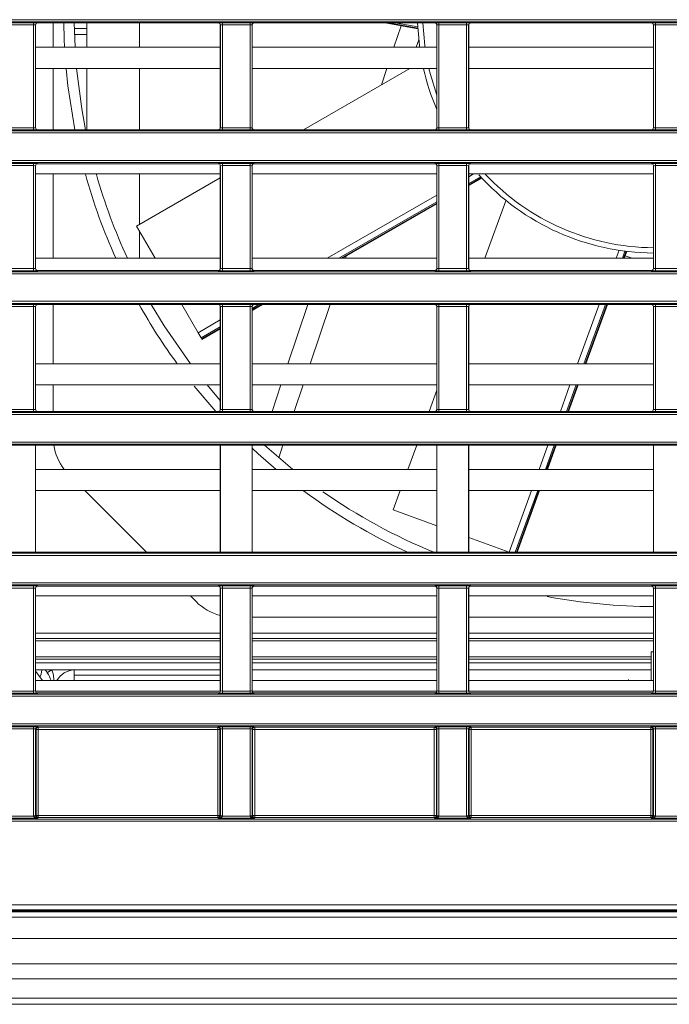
# Model space of a CAD drawing. Header units: millimetres. Extents: x 0 to 1118, y 0 to 864.
# Tile 94 of 256: x 146 to 161, y 383 to 407. Entities that reach past the tile are written whole.
import ezdxf

# ---------------------------------------------------------------- set-up
doc = ezdxf.new("R2010")
doc.units = ezdxf.units.MM

msp = doc.modelspace()

# ---------------------------------------------------------------- linework, layer by layer
at = {"color": 9, "linetype": 'Continuous', "lineweight": 0}
for p, q in [((99.8275, 406.6683), (227.4944, 406.6683)), ((227.4944, 406.6183), (99.8275, 406.6183)), ((145.2605, 406.596), (145.9123, 406.596)), ((145.9123, 406.546), (145.2605, 406.546)), ((145.9123, 406.546), (145.9123, 406.596)), ((145.9123, 404.1062), (145.9123, 406.546)), ((145.9623, 406.5443), (145.9623, 404.1079)), ((145.964, 406.5426), (145.9623, 406.5443)), ((146.0123, 406.5943), (146.014, 406.5926)), ((146.88, 406.4597), (147.1733, 406.4597)), ((148.4233, 406.0139), (148.4233, 406.5926)), ((150.2838, 406.5926), (150.2856, 406.5943)), ((150.3355, 406.5443), (150.3338, 406.5426)), ((150.3355, 404.1079), (150.3355, 406.5443)), ((150.3855, 406.596), (151.0373, 406.596)), ((150.3855, 406.546), (150.3855, 406.596)), ((151.0373, 406.546), (150.3855, 406.546)), ((150.3855, 406.546), (150.3855, 404.1062)), ((151.0373, 406.546), (151.0373, 406.596)), ((151.0373, 404.1062), (151.0373, 406.546)), ((151.0873, 406.5443), (151.0873, 404.1079)), ((151.089, 406.5426), (151.0873, 406.5443)), ((151.1373, 406.5943), (151.139, 406.5926)), ((154.3198, 406.5926), (155.0093, 406.471)), ((155.0079, 406.4981), (154.472, 406.5926)), ((155.4088, 406.5926), (155.4106, 406.5943)), ((155.4605, 406.5443), (155.4588, 406.5426)), ((155.4605, 404.1079), (155.4605, 406.5443)), ((155.5105, 406.596), (156.1623, 406.596)), ((155.5105, 406.546), (155.5105, 406.596)), ((156.1623, 406.546), (155.5105, 406.546)), ((155.5105, 406.546), (155.5105, 404.1062)), ((156.1623, 406.546), (156.1623, 406.596)), ((156.1623, 404.1062), (156.1623, 406.546)), ((156.2123, 406.5443), (156.2123, 404.1079)), ((156.214, 406.5426), (156.2123, 406.5443)), ((156.2623, 406.5943), (156.264, 406.5926)), ((160.5338, 406.5926), (160.5356, 406.5943)), ((160.5855, 406.5443), (160.5838, 406.5426)), ((160.5855, 404.1079), (160.5855, 406.5443)), ((160.6355, 406.596), (161.2873, 406.596)), ((160.6355, 406.546), (160.6355, 406.596)), ((161.2873, 406.546), (160.6355, 406.546)), ((160.6355, 406.546), (160.6355, 404.1062)), ((147.1733, 406.3183), (146.8839, 406.3183)), ((148.4233, 404.0597), (148.4233, 405.5139)), ((145.2605, 404.1062), (145.9123, 404.1062)), ((145.9123, 404.0562), (145.9123, 404.1062)), ((145.9623, 404.1079), (145.964, 404.1097)), ((150.3338, 404.1097), (150.3355, 404.1079)), ((150.3855, 404.0562), (150.3855, 404.1062)), ((150.3855, 404.1062), (151.0373, 404.1062)), ((151.0373, 404.0562), (151.0373, 404.1062)), ((151.0873, 404.1079), (151.089, 404.1097)), ((155.4588, 404.1097), (155.4605, 404.1079)), ((155.5105, 404.0562), (155.5105, 404.1062)), ((155.5105, 404.1062), (156.1623, 404.1062)), ((156.1623, 404.0562), (156.1623, 404.1062)), ((156.2123, 404.1079), (156.214, 404.1097)), ((160.5838, 404.1097), (160.5855, 404.1079)), ((160.6355, 404.0562), (160.6355, 404.1062)), ((160.6355, 404.1062), (161.2873, 404.1062)), ((99.8275, 404.0339), (230.6879, 404.0339)), ((230.6879, 403.9839), (99.8275, 403.9839)), ((145.9123, 404.0562), (145.2605, 404.0562)), ((146.014, 404.0597), (146.0123, 404.0579)), ((150.2856, 404.0579), (150.2838, 404.0597)), ((151.0373, 404.0562), (150.3855, 404.0562)), ((151.139, 404.0597), (151.1373, 404.0579)), ((155.4106, 404.0579), (155.4088, 404.0597)), ((156.1623, 404.0562), (155.5105, 404.0562)), ((156.264, 404.0597), (156.2623, 404.0579)), ((160.5356, 404.0579), (160.5338, 404.0597)), ((161.2873, 404.0562), (160.6355, 404.0562)), ((99.8275, 403.3322), (230.6879, 403.3322)), ((230.6879, 403.2822), (99.8275, 403.2822)), ((145.2605, 403.2599), (145.9123, 403.2599)), ((145.9123, 403.2099), (145.2605, 403.2099)), ((145.9123, 403.2099), (145.9123, 403.2599)), ((145.9123, 400.7701), (145.9123, 403.2099)), ((145.9623, 403.2082), (145.9623, 400.7718)), ((145.964, 403.2065), (145.9623, 403.2082)), ((146.0123, 403.2582), (146.014, 403.2564)), ((150.2838, 403.2564), (150.2856, 403.2582)), ((150.3355, 403.2082), (150.3338, 403.2065)), ((150.3355, 400.7718), (150.3355, 403.2082)), ((150.3855, 403.2599), (151.0373, 403.2599)), ((150.3855, 403.2099), (150.3855, 403.2599)), ((151.0373, 403.2099), (150.3855, 403.2099)), ((150.3855, 403.2099), (150.3855, 400.7701)), ((151.0373, 403.2099), (151.0373, 403.2599)), ((151.0373, 400.7701), (151.0373, 403.2099)), ((151.0873, 403.2082), (151.0873, 400.7718)), ((151.089, 403.2065), (151.0873, 403.2082)), ((151.1373, 403.2582), (151.139, 403.2564)), ((155.4088, 403.2564), (155.4106, 403.2582)), ((155.4605, 403.2082), (155.4588, 403.2065)), ((155.4605, 400.7718), (155.4605, 403.2082)), ((155.5105, 403.2599), (156.1623, 403.2599)), ((155.5105, 403.2099), (155.5105, 403.2599)), ((156.1623, 403.2099), (155.5105, 403.2099)), ((155.5105, 403.2099), (155.5105, 400.7701)), ((156.1623, 403.2099), (156.1623, 403.2599)), ((156.1623, 400.7701), (156.1623, 403.2099)), ((156.2123, 403.2082), (156.2123, 400.7718)), ((156.214, 403.2065), (156.2123, 403.2082)), ((156.2623, 403.2582), (156.264, 403.2564)), ((160.5338, 403.2564), (160.5356, 403.2582)), ((160.5855, 403.2082), (160.5838, 403.2065)), ((160.5855, 400.7718), (160.5855, 403.2082)), ((160.6355, 403.2599), (161.2873, 403.2599)), ((160.6355, 403.2099), (160.6355, 403.2599)), ((161.2873, 403.2099), (160.6355, 403.2099)), ((160.6355, 403.2099), (160.6355, 400.7701)), ((148.4233, 401.8211), (148.4233, 403.0139)), ((156.214, 402.948), (156.3282, 403.0139)), ((156.4932, 402.9485), (156.214, 402.7874)), ((156.214, 402.7569), (156.5116, 402.9287)), ((152.8641, 401.0139), (155.4588, 402.512)), ((155.4588, 402.3513), (153.1423, 401.0139)), ((153.1952, 401.0139), (155.4588, 402.3208)), ((148.4233, 401.0139), (148.4233, 401.6504)), ((159.7025, 401.0139), (159.7717, 401.204)), ((159.9125, 401.1841), (159.8505, 401.0139)), ((159.8787, 401.0139), (159.9394, 401.1808)), ((99.8275, 400.6978), (309.2203, 400.6978)), ((309.2203, 400.6478), (99.8275, 400.6478)), ((145.2605, 400.7701), (145.9123, 400.7701)), ((145.9123, 400.7201), (145.2605, 400.7201)), ((145.9123, 400.7201), (145.9123, 400.7701)), ((145.9623, 400.7718), (145.964, 400.7736)), ((146.014, 400.7236), (146.0123, 400.7218)), ((150.2856, 400.7218), (150.2838, 400.7236)), ((150.3338, 400.7736), (150.3355, 400.7718)), ((150.3855, 400.7201), (150.3855, 400.7701)), ((150.3855, 400.7701), (151.0373, 400.7701)), ((151.0373, 400.7201), (150.3855, 400.7201)), ((151.0373, 400.7201), (151.0373, 400.7701)), ((151.0873, 400.7718), (151.089, 400.7736)), ((151.139, 400.7236), (151.1373, 400.7218)), ((155.4106, 400.7218), (155.4088, 400.7236)), ((155.4588, 400.7736), (155.4605, 400.7718)), ((155.5105, 400.7201), (155.5105, 400.7701)), ((155.5105, 400.7701), (156.1623, 400.7701)), ((156.1623, 400.7201), (155.5105, 400.7201)), ((156.1623, 400.7201), (156.1623, 400.7701)), ((156.2123, 400.7718), (156.214, 400.7736)), ((156.264, 400.7236), (156.2623, 400.7218)), ((160.5356, 400.7218), (160.5338, 400.7236)), ((160.5838, 400.7736), (160.5855, 400.7718)), ((160.6355, 400.7201), (160.6355, 400.7701)), ((160.6355, 400.7701), (161.2873, 400.7701)), ((161.2873, 400.7201), (160.6355, 400.7201)), ((99.8275, 399.9961), (309.2203, 399.9961)), ((309.2203, 399.9461), (99.8275, 399.9461)), ((145.2605, 399.9238), (145.9123, 399.9238)), ((145.9123, 399.8738), (145.2605, 399.8738)), ((145.9123, 399.8738), (145.9123, 399.9238)), ((145.9123, 397.434), (145.9123, 399.8738)), ((145.9623, 399.8721), (145.9623, 397.4357)), ((145.964, 399.8703), (145.9623, 399.8721)), ((146.0123, 399.9221), (146.014, 399.9203)), ((150.2838, 399.9203), (150.2856, 399.9221)), ((150.3355, 399.8721), (150.3338, 399.8703)), ((150.3355, 397.4357), (150.3355, 399.8721)), ((150.3855, 399.9238), (151.0373, 399.9238)), ((150.3855, 399.8738), (150.3855, 399.9238)), ((151.0373, 399.8738), (150.3855, 399.8738)), ((150.3855, 399.8738), (150.3855, 397.434)), ((151.0373, 399.8738), (151.0373, 399.9238)), ((151.0373, 397.434), (151.0373, 399.8738)), ((151.0873, 399.8721), (151.0873, 397.4357)), ((151.089, 399.8703), (151.0873, 399.8721)), ((151.2481, 399.9203), (151.089, 399.8285)), ((151.089, 399.7979), (151.301, 399.9203)), ((151.1373, 399.9221), (151.139, 399.9203)), ((155.4088, 399.9203), (155.4106, 399.9221)), ((155.4605, 399.8721), (155.4588, 399.8703)), ((155.4605, 397.4357), (155.4605, 399.8721)), ((155.5105, 399.9238), (156.1623, 399.9238)), ((155.5105, 399.8738), (155.5105, 399.9238)), ((156.1623, 399.8738), (155.5105, 399.8738)), ((155.5105, 399.8738), (155.5105, 397.434)), ((156.1623, 399.8738), (156.1623, 399.9238)), ((156.1623, 397.434), (156.1623, 399.8738)), ((156.2123, 399.8721), (156.2123, 397.4357)), ((156.214, 399.8703), (156.2123, 399.8721)), ((156.2623, 399.9221), (156.264, 399.9203)), ((158.7926, 398.5139), (159.3045, 399.9203)), ((159.4525, 399.9203), (158.9406, 398.5139)), ((158.9687, 398.5139), (159.4806, 399.9203)), ((160.5338, 399.9203), (160.5356, 399.9221)), ((160.5855, 399.8721), (160.5838, 399.8703)), ((160.5855, 397.4357), (160.5855, 399.8721)), ((160.6355, 399.9238), (161.2873, 399.9238)), ((160.6355, 399.8738), (160.6355, 399.9238)), ((161.2873, 399.8738), (160.6355, 399.8738)), ((160.6355, 399.8738), (160.6355, 397.434)), ((149.8091, 399.2501), (150.3338, 399.553)), ((150.3338, 399.3924), (149.8787, 399.1297)), ((149.8919, 399.1068), (150.3338, 399.3619)), ((158.3826, 397.3875), (158.6106, 398.0139)), ((158.7586, 398.0139), (158.5306, 397.3875)), ((158.5587, 397.3875), (158.7868, 398.0139)), ((99.8275, 397.3617), (309.2203, 397.3617)), ((309.2203, 397.3117), (99.8275, 397.3117)), ((145.2605, 397.434), (145.9123, 397.434)), ((145.9123, 397.384), (145.2605, 397.384)), ((145.9123, 397.384), (145.9123, 397.434)), ((145.9623, 397.4357), (145.964, 397.4375)), ((146.014, 397.3875), (146.0123, 397.3857)), ((150.2856, 397.3857), (150.2838, 397.3875)), ((150.3338, 397.4375), (150.3355, 397.4357)), ((150.3855, 397.384), (150.3855, 397.434)), ((150.3855, 397.434), (151.0373, 397.434)), ((151.0373, 397.384), (150.3855, 397.384)), ((151.0373, 397.384), (151.0373, 397.434)), ((151.0873, 397.4357), (151.089, 397.4375)), ((151.139, 397.3875), (151.1373, 397.3857)), ((155.4106, 397.3857), (155.4088, 397.3875)), ((155.4588, 397.4375), (155.4605, 397.4357)), ((155.5105, 397.384), (155.5105, 397.434)), ((155.5105, 397.434), (156.1623, 397.434)), ((156.1623, 397.384), (155.5105, 397.384)), ((156.1623, 397.384), (156.1623, 397.434)), ((156.2123, 397.4357), (156.214, 397.4375)), ((156.264, 397.3875), (156.2623, 397.3857)), ((160.5356, 397.3857), (160.5338, 397.3875)), ((160.5838, 397.4375), (160.5855, 397.4357)), ((160.6355, 397.384), (160.6355, 397.434)), ((160.6355, 397.434), (161.2873, 397.434)), ((161.2873, 397.384), (160.6355, 397.384)), ((99.8275, 396.66), (309.2203, 396.66)), ((309.2203, 396.61), (99.8275, 396.61)), ((157.8827, 396.0139), (158.0902, 396.5842)), ((158.2383, 396.5842), (158.0307, 396.0139)), ((158.0588, 396.0139), (158.2664, 396.5842)), ((157.1695, 394.0546), (157.7007, 395.5139)), ((157.8487, 395.5139), (157.3164, 394.0513)), ((157.3445, 394.0513), (157.8768, 395.5139)), ((217.2645, 393.9756), (107.297, 393.9756)), ((107.297, 393.3239), (216.7517, 393.3239)), ((145.2605, 393.2516), (145.9123, 393.2516)), ((145.9123, 393.2016), (145.2605, 393.2016)), ((145.9123, 393.2016), (145.9123, 393.2516)), ((145.9123, 390.7618), (145.9123, 393.2016)), ((145.9623, 393.1999), (145.9623, 390.7635)), ((145.964, 393.1981), (145.9623, 393.1999)), ((146.0123, 393.2499), (146.014, 393.2481)), ((150.2838, 393.2481), (150.2856, 393.2499)), ((150.3355, 393.1999), (150.3338, 393.1981)), ((150.3355, 390.7635), (150.3355, 393.1999)), ((150.3855, 393.2516), (151.0373, 393.2516)), ((150.3855, 393.2016), (150.3855, 393.2516)), ((151.0373, 393.2016), (150.3855, 393.2016)), ((150.3855, 393.2016), (150.3855, 390.7618)), ((151.0373, 393.2016), (151.0373, 393.2516)), ((151.0373, 390.7618), (151.0373, 393.2016)), ((151.0873, 393.1999), (151.0873, 390.7635)), ((151.089, 393.1981), (151.0873, 393.1999)), ((151.1373, 393.2499), (151.139, 393.2481)), ((155.4088, 393.2481), (155.4106, 393.2499)), ((155.4605, 393.1999), (155.4588, 393.1981)), ((155.4605, 390.7635), (155.4605, 393.1999)), ((155.5105, 393.2516), (156.1623, 393.2516)), ((155.5105, 393.2016), (155.5105, 393.2516)), ((156.1623, 393.2016), (155.5105, 393.2016)), ((155.5105, 393.2016), (155.5105, 390.7618)), ((156.1623, 393.2016), (156.1623, 393.2516)), ((156.1623, 390.7618), (156.1623, 393.2016)), ((156.2123, 393.1999), (156.2123, 390.7635)), ((156.214, 393.1981), (156.2123, 393.1999)), ((156.2623, 393.2499), (156.264, 393.2481)), ((160.5338, 393.2481), (160.5356, 393.2499)), ((160.5855, 393.1999), (160.5838, 393.1981)), ((160.5855, 390.7635), (160.5855, 393.1999)), ((160.6355, 393.2516), (161.2873, 393.2516)), ((160.6355, 393.2016), (160.6355, 393.2516)), ((161.2873, 393.2016), (160.6355, 393.2016)), ((160.6355, 393.2016), (160.6355, 390.7618)), ((145.964, 392.1343), (150.3338, 392.1343)), ((150.3338, 392.0094), (145.964, 392.0094)), ((151.089, 392.1343), (155.4588, 392.1343)), ((155.4588, 392.0094), (151.089, 392.0094)), ((156.214, 392.1343), (160.5838, 392.1343)), ((160.5838, 392.0094), (156.214, 392.0094)), ((145.964, 391.5171), (150.3338, 391.5171)), ((151.089, 391.5171), (155.4588, 391.5171)), ((156.214, 391.5171), (160.5358, 391.5171)), ((150.3338, 391.4327), (145.964, 391.4327)), ((146.3423, 391.2632), (146.2373, 391.1953)), ((146.3426, 391.2636), (146.3423, 391.2632)), ((155.4588, 391.4327), (151.089, 391.4327)), ((160.5358, 391.4327), (156.214, 391.4327)), ((216.7516, 390.6395), (107.3313, 390.6395)), ((145.2605, 390.7618), (145.9123, 390.7618)), ((145.9123, 390.7118), (145.2605, 390.7118)), ((145.9123, 390.7118), (145.9123, 390.7618)), ((145.9623, 390.7635), (145.964, 390.7652)), ((146.014, 390.7152), (146.0123, 390.7135)), ((150.2856, 390.7135), (150.2838, 390.7152)), ((150.3338, 390.7652), (150.3355, 390.7635)), ((150.3855, 390.7118), (150.3855, 390.7618)), ((150.3855, 390.7618), (151.0373, 390.7618)), ((151.0373, 390.7118), (150.3855, 390.7118)), ((151.0373, 390.7118), (151.0373, 390.7618)), ((151.0873, 390.7635), (151.089, 390.7652)), ((151.139, 390.7152), (151.1373, 390.7135)), ((155.4106, 390.7135), (155.4088, 390.7152)), ((155.4588, 390.7652), (155.4605, 390.7635)), ((155.5105, 390.7118), (155.5105, 390.7618)), ((155.5105, 390.7618), (156.1623, 390.7618)), ((156.1623, 390.7118), (155.5105, 390.7118)), ((156.1623, 390.7118), (156.1623, 390.7618)), ((156.2123, 390.7635), (156.214, 390.7652)), ((156.264, 390.7152), (156.2623, 390.7135)), ((160.5356, 390.7135), (160.5338, 390.7152)), ((160.5838, 390.7652), (160.5855, 390.7635)), ((160.6355, 390.7118), (160.6355, 390.7618)), ((160.6355, 390.7618), (161.2873, 390.7618)), ((161.2873, 390.7118), (160.6355, 390.7118)), ((107.0342, 389.9878), (217.3898, 389.9878)), ((145.2605, 389.9155), (145.9123, 389.9155)), ((145.9123, 389.8655), (145.2605, 389.8655)), ((145.9123, 389.8655), (145.9123, 389.9155)), ((145.9123, 387.801), (145.9123, 389.8655)), ((145.9623, 389.8638), (145.9623, 387.801)), ((145.9736, 389.8524), (145.9623, 389.8638)), ((145.9736, 387.8123), (145.9736, 389.8524)), ((146.0236, 389.8524), (145.9736, 389.8524)), ((146.0123, 389.9138), (146.0236, 389.9024)), ((146.0236, 389.9024), (150.2742, 389.9024)), ((146.0236, 389.9024), (146.0236, 389.8524)), ((146.0236, 389.8524), (146.0236, 387.8123)), ((150.2742, 389.8524), (146.0236, 389.8524)), ((150.2742, 389.9024), (150.2856, 389.9138)), ((150.2742, 389.8524), (150.2742, 389.9024)), ((150.3242, 389.8524), (150.2742, 389.8524)), ((150.2742, 387.8123), (150.2742, 389.8524)), ((150.3355, 389.8638), (150.3242, 389.8524)), ((150.3242, 389.8524), (150.3242, 387.8123)), ((150.3355, 387.801), (150.3355, 389.8638)), ((150.3855, 389.9155), (151.0373, 389.9155)), ((150.3855, 389.8655), (150.3855, 389.9155)), ((151.0373, 389.8655), (150.3855, 389.8655)), ((150.3855, 389.8655), (150.3855, 387.801)), ((151.0373, 389.8655), (151.0373, 389.9155)), ((151.0373, 387.801), (151.0373, 389.8655)), ((151.0873, 389.8638), (151.0873, 387.801)), ((151.0986, 389.8524), (151.0873, 389.8638)), ((151.0986, 387.8123), (151.0986, 389.8524)), ((151.1486, 389.8524), (151.0986, 389.8524)), ((151.1373, 389.9138), (151.1486, 389.9024)), ((151.1486, 389.9024), (155.3992, 389.9024)), ((151.1486, 389.9024), (151.1486, 389.8524)), ((151.1486, 389.8524), (151.1486, 387.8123)), ((155.3992, 389.8524), (151.1486, 389.8524)), ((155.3992, 389.9024), (155.4106, 389.9138)), ((155.3992, 389.8524), (155.3992, 389.9024)), ((155.3992, 387.8123), (155.3992, 389.8524)), ((155.4492, 389.8524), (155.3992, 389.8524)), ((155.4605, 389.8638), (155.4492, 389.8524)), ((155.4492, 389.8524), (155.4492, 387.8123)), ((155.4605, 387.801), (155.4605, 389.8638)), ((155.5105, 389.9155), (156.1623, 389.9155)), ((155.5105, 389.8655), (155.5105, 389.9155)), ((156.1623, 389.8655), (155.5105, 389.8655)), ((155.5105, 389.8655), (155.5105, 387.801)), ((156.1623, 389.8655), (156.1623, 389.9155)), ((156.1623, 387.801), (156.1623, 389.8655)), ((156.2123, 389.8638), (156.2123, 387.801)), ((156.2236, 389.8524), (156.2123, 389.8638)), ((156.2236, 387.8123), (156.2236, 389.8524)), ((156.2736, 389.8524), (156.2236, 389.8524)), ((156.2623, 389.9138), (156.2736, 389.9024)), ((156.2736, 389.9024), (160.5242, 389.9024)), ((156.2736, 389.9024), (156.2736, 389.8524)), ((156.2736, 389.8524), (156.2736, 387.8123)), ((160.5242, 389.8524), (156.2736, 389.8524)), ((160.5242, 389.9024), (160.5356, 389.9138)), ((160.5242, 389.8524), (160.5242, 389.9024)), ((160.5742, 389.8524), (160.5242, 389.8524)), ((160.5242, 387.8123), (160.5242, 389.8524)), ((160.5855, 389.8638), (160.5742, 389.8524)), ((160.5742, 389.8524), (160.5742, 387.8123)), ((160.5855, 387.801), (160.5855, 389.8638)), ((160.6355, 389.9155), (161.2873, 389.9155)), ((160.6355, 389.8655), (160.6355, 389.9155)), ((161.2873, 389.8655), (160.6355, 389.8655)), ((160.6355, 389.8655), (160.6355, 387.801)), ((146.0105, 387.7493), (145.1623, 387.7493)), ((145.2605, 387.7993), (145.9123, 387.7993)), ((145.9123, 387.801), (145.9623, 387.801)), ((145.9123, 387.7993), (145.9623, 387.8001)), ((145.9623, 387.801), (145.9736, 387.8123)), ((145.9736, 387.8123), (146.0236, 387.8123)), ((146.0236, 387.7624), (146.0105, 387.7493)), ((146.0236, 387.8123), (146.0236, 387.7624)), ((146.0236, 387.8123), (150.2742, 387.8123)), ((150.2742, 387.7624), (146.0236, 387.7624)), ((150.2742, 387.7624), (150.2742, 387.8123)), ((150.3242, 387.8123), (150.2742, 387.8123)), ((150.2873, 387.7493), (150.2742, 387.7624)), ((151.1355, 387.7493), (150.2873, 387.7493)), ((150.3242, 387.8123), (150.3355, 387.801)), ((150.3355, 387.801), (150.3855, 387.801)), ((150.3355, 387.8001), (150.3855, 387.7993)), ((150.3855, 387.7993), (151.0373, 387.7993)), ((151.0373, 387.801), (151.0873, 387.801)), ((151.0373, 387.7993), (151.0873, 387.8001)), ((151.0873, 387.801), (151.0986, 387.8123)), ((151.0986, 387.8123), (151.1486, 387.8123)), ((151.1486, 387.7624), (151.1355, 387.7493)), ((151.1486, 387.8123), (151.1486, 387.7624)), ((151.1486, 387.8123), (155.3992, 387.8123)), ((155.3992, 387.7624), (151.1486, 387.7624)), ((155.3992, 387.7624), (155.3992, 387.8123)), ((155.4492, 387.8123), (155.3992, 387.8123)), ((155.4123, 387.7493), (155.3992, 387.7624)), ((156.2605, 387.7493), (155.4123, 387.7493)), ((155.4492, 387.8123), (155.4605, 387.801)), ((155.4605, 387.801), (155.5105, 387.801)), ((155.4605, 387.8001), (155.5105, 387.7993)), ((155.5105, 387.7993), (156.1623, 387.7993)), ((156.1623, 387.801), (156.2123, 387.801)), ((156.1623, 387.7993), (156.2123, 387.8001)), ((156.2123, 387.801), (156.2236, 387.8123)), ((156.2236, 387.8123), (156.2736, 387.8123)), ((156.2736, 387.7624), (156.2605, 387.7493)), ((156.2736, 387.8123), (156.2736, 387.7624)), ((156.2736, 387.8123), (160.5242, 387.8123)), ((160.5242, 387.7624), (156.2736, 387.7624)), ((160.5242, 387.7624), (160.5242, 387.8123)), ((160.5742, 387.8123), (160.5242, 387.8123)), ((160.5373, 387.7493), (160.5242, 387.7624)), ((161.3855, 387.7493), (160.5373, 387.7493)), ((160.5742, 387.8123), (160.5855, 387.801)), ((160.5855, 387.801), (160.6355, 387.801)), ((160.5855, 387.8001), (160.6355, 387.7993)), ((160.6355, 387.7993), (161.2873, 387.7993)), ((105.0123, 387.727), (304.0356, 387.727)), ((304.0356, 387.677), (105.0123, 387.677)), ((101.6611, 385.699), (307.3868, 385.699)), ((307.3868, 385.574), (101.6611, 385.574)), ((102.4364, 385.5261), (306.6114, 385.5261)), ((102.4364, 384.9011), (306.6114, 384.9011)), ((102.4364, 384.2957), (306.6114, 384.2957)), ((102.4364, 383.9422), (306.6114, 383.9422)), ((102.4364, 383.4851), (306.6114, 383.4851))]:
    msp.add_line(p, q, dxfattribs=at)
at = {"color": 7, "linetype": 'Continuous', "lineweight": 15}
for p, q in [((145.964, 406.5426), (145.964, 404.1097)), ((150.2838, 406.5926), (146.014, 406.5926)), ((146.3767, 406.5926), (146.3767, 406.0139)), ((146.8777, 406.5926), (146.8971, 406.0139)), ((147.1733, 406.5926), (147.1733, 406.0139)), ((150.3338, 404.1097), (150.3338, 406.5426)), ((151.089, 406.5426), (151.089, 404.1097)), ((155.4088, 406.5926), (151.139, 406.5926)), ((154.2328, 406.5926), (155.0098, 406.4555)), ((154.4443, 406.0139), (154.6153, 406.5251)), ((155.4588, 404.1097), (155.4588, 406.5426)), ((156.214, 406.5426), (156.214, 404.1097)), ((160.5338, 406.5926), (156.264, 406.5926)), ((160.5838, 404.1097), (160.5838, 406.5426)), ((155.0309, 406.1912), (154.9715, 406.0139)), ((150.3338, 406.0139), (145.964, 406.0139)), ((155.4588, 406.0139), (151.089, 406.0139)), ((160.5838, 406.0139), (156.214, 406.0139)), ((150.3338, 405.5139), (145.964, 405.5139)), ((146.3767, 405.5139), (146.3767, 404.0597)), ((147.1733, 405.5139), (147.1733, 404.0597)), ((155.4588, 405.5139), (151.089, 405.5139)), ((154.8195, 405.5139), (152.3006, 404.0597)), ((154.1471, 405.1258), (154.277, 405.5139)), ((154.8042, 405.5139), (154.8006, 405.5031)), ((160.5838, 405.5139), (156.214, 405.5139)), ((150.2838, 404.0597), (146.014, 404.0597)), ((155.4088, 404.0597), (151.139, 404.0597)), ((160.5338, 404.0597), (156.264, 404.0597)), ((145.964, 403.2065), (145.964, 400.7736)), ((150.2838, 403.2564), (146.014, 403.2564)), ((150.3338, 400.7736), (150.3338, 403.2065)), ((151.089, 403.2065), (151.089, 400.7736)), ((155.4088, 403.2564), (151.139, 403.2564)), ((155.4588, 400.7736), (155.4588, 403.2065)), ((156.214, 403.2065), (156.214, 400.7736)), ((160.5338, 403.2564), (156.264, 403.2564)), ((160.5838, 400.7736), (160.5838, 403.2065)), ((150.3338, 403.0139), (145.964, 403.0139)), ((146.3767, 403.0139), (146.3767, 401.0139)), ((150.3338, 402.9241), (148.3494, 401.7784)), ((155.4588, 403.0139), (151.089, 403.0139)), ((160.5838, 403.0139), (156.214, 403.0139)), ((156.214, 402.7394), (156.5219, 402.9172)), ((153.2254, 401.0139), (155.4588, 402.3034)), ((157.0926, 402.3793), (156.5957, 401.0139)), ((148.7908, 401.0139), (148.3494, 401.7784)), ((153.3161, 401.0663), (153.2986, 401.0139)), ((159.8948, 401.0139), (159.9547, 401.1786)), ((160.0832, 401.0139), (159.9152, 401.0701)), ((150.3338, 401.0139), (145.964, 401.0139)), ((155.4588, 401.0139), (151.089, 401.0139)), ((160.5838, 401.0139), (156.214, 401.0139)), ((150.2838, 400.7236), (146.014, 400.7236)), ((155.4088, 400.7236), (151.139, 400.7236)), ((160.5338, 400.7236), (156.264, 400.7236)), ((150.2838, 399.9203), (146.014, 399.9203)), ((146.3767, 399.9203), (146.3767, 398.5139)), ((149.8091, 399.2501), (149.4222, 399.9203)), ((151.089, 399.7805), (151.3312, 399.9203)), ((155.4088, 399.9203), (151.139, 399.9203)), ((151.9348, 398.5139), (152.4054, 399.9203)), ((152.9326, 399.9203), (152.4621, 398.5139)), ((160.5338, 399.9203), (156.264, 399.9203)), ((158.9848, 398.5139), (159.4967, 399.9203)), ((145.964, 399.8703), (145.964, 397.4375)), ((150.3338, 397.4375), (150.3338, 399.8703)), ((151.089, 399.8703), (151.089, 397.4375)), ((155.4588, 397.4375), (155.4588, 399.8703)), ((156.214, 399.8703), (156.214, 397.4375)), ((160.5838, 397.4375), (160.5838, 399.8703)), ((149.8787, 399.1297), (149.8091, 399.2501)), ((149.8994, 399.0937), (150.3338, 399.3445)), ((149.8787, 399.1297), (149.8919, 399.1068)), ((149.8994, 399.0937), (149.8919, 399.1068)), ((150.3338, 398.5139), (145.964, 398.5139)), ((155.4588, 398.5139), (151.089, 398.5139)), ((160.5838, 398.5139), (156.214, 398.5139)), ((150.3338, 398.0139), (145.964, 398.0139)), ((146.3767, 398.0139), (146.3767, 397.3875)), ((150.0206, 398.013), (150.3338, 397.6466)), ((155.4588, 398.0139), (151.089, 398.0139)), ((151.5579, 397.3875), (151.7675, 398.0139)), ((152.2948, 398.0139), (152.0852, 397.3875)), ((160.5838, 398.0139), (156.214, 398.0139)), ((158.5748, 397.3875), (158.8028, 398.0139)), ((150.2301, 397.3875), (149.7193, 397.9869)), ((155.4588, 397.8903), (155.2758, 397.3875)), ((150.2838, 397.3875), (146.014, 397.3875)), ((155.4088, 397.3875), (151.139, 397.3875)), ((160.5338, 397.3875), (156.264, 397.3875)), ((145.9614, 396.5868), (145.2114, 396.5868)), ((145.964, 396.5842), (145.9614, 396.5868)), ((145.9614, 394.0487), (145.9614, 396.5868)), ((150.3338, 396.5842), (145.964, 396.5842)), ((145.964, 396.5842), (145.964, 394.0513)), ((150.3364, 396.5868), (150.3338, 396.5842)), ((150.3338, 394.0513), (150.3338, 396.5842)), ((151.0864, 396.5868), (150.3364, 396.5868)), ((150.3364, 396.5868), (150.3364, 394.0487)), ((151.089, 396.5842), (151.0864, 396.5868)), ((151.0864, 394.0487), (151.0864, 396.5868)), ((155.4588, 396.5842), (151.089, 396.5842)), ((151.089, 396.5842), (151.089, 394.0513)), ((151.8164, 396.5842), (151.7179, 396.29)), ((154.9834, 396.5842), (154.7759, 396.0139)), ((155.4614, 396.5868), (155.4588, 396.5842)), ((155.4588, 394.0513), (155.4588, 396.5842)), ((156.2114, 396.5868), (155.4614, 396.5868)), ((155.4614, 396.5868), (155.4614, 394.0487)), ((156.214, 396.5842), (156.2114, 396.5868)), ((156.2114, 394.0487), (156.2114, 396.5868)), ((160.5838, 396.5842), (156.214, 396.5842)), ((156.214, 396.5842), (156.214, 394.0513)), ((158.0749, 396.0139), (158.2825, 396.5842)), ((160.5864, 396.5868), (160.5838, 396.5842)), ((160.5838, 394.0513), (160.5838, 396.5842)), ((161.3364, 396.5868), (160.5864, 396.5868)), ((160.5864, 396.5868), (160.5864, 394.0487)), ((150.3338, 396.0139), (145.964, 396.0139)), ((155.4588, 396.0139), (151.089, 396.0139)), ((160.5838, 396.0139), (156.214, 396.0139)), ((150.3338, 395.5139), (145.964, 395.5139)), ((148.5889, 394.0513), (147.1263, 395.5139)), ((155.4588, 395.5139), (151.089, 395.5139)), ((154.5939, 395.5139), (154.4261, 395.0531)), ((160.5838, 395.5139), (156.214, 395.5139)), ((157.3606, 394.0513), (157.8929, 395.5139)), ((155.4588, 394.6772), (154.4261, 395.0531)), ((157.1695, 394.0546), (156.214, 394.4024)), ((145.9614, 394.0487), (145.2114, 394.0487)), ((145.964, 394.0513), (145.9614, 394.0487)), ((150.3338, 394.0513), (145.964, 394.0513)), ((150.3364, 394.0487), (150.3338, 394.0513)), ((151.0864, 394.0487), (150.3364, 394.0487)), ((151.089, 394.0513), (151.0864, 394.0487)), ((155.4588, 394.0513), (151.089, 394.0513)), ((155.4614, 394.0487), (155.4588, 394.0513)), ((156.2114, 394.0487), (155.4614, 394.0487)), ((156.214, 394.0513), (156.2114, 394.0487)), ((160.5838, 394.0513), (156.214, 394.0513)), ((157.1784, 394.0513), (157.1695, 394.0546)), ((160.5864, 394.0487), (160.5838, 394.0513)), ((161.3364, 394.0487), (160.5864, 394.0487)), ((107.297, 394.0256), (217.2478, 394.0256)), ((216.6029, 393.2739), (107.297, 393.2739)), ((145.964, 393.1981), (145.964, 390.7652)), ((150.2838, 393.2481), (146.014, 393.2481)), ((150.3338, 390.7652), (150.3338, 393.1981)), ((151.089, 393.1981), (151.089, 390.7652)), ((155.4088, 393.2481), (151.139, 393.2481)), ((155.4588, 390.7652), (155.4588, 393.1981)), ((156.214, 393.1981), (156.214, 390.7652)), ((160.5338, 393.2481), (156.264, 393.2481)), ((160.5838, 390.7652), (160.5838, 393.1981)), ((150.3338, 393.0139), (145.964, 393.0139)), ((149.7605, 392.8797), (149.6263, 393.0139)), ((155.4588, 393.0139), (151.089, 393.0139)), ((160.5838, 393.0139), (156.214, 393.0139)), ((151.089, 392.5136), (155.4588, 392.5136)), ((156.214, 392.5136), (160.5838, 392.5136)), ((145.964, 391.9525), (150.3338, 391.9525)), ((151.089, 391.9525), (155.4588, 391.9525)), ((156.214, 391.9525), (160.5838, 391.9525)), ((145.964, 391.5747), (150.3338, 391.5747)), ((151.089, 391.5747), (155.4588, 391.5747)), ((156.214, 391.5747), (160.5358, 391.5747)), ((160.5358, 391.6895), (160.5358, 391.0139)), ((150.3338, 391.2636), (145.964, 391.2636)), ((146.8767, 391.1386), (146.8767, 391.2636)), ((155.4588, 391.2636), (151.089, 391.2636)), ((160.5358, 391.2636), (156.214, 391.2636)), ((145.964, 391.0139), (150.3338, 391.0139)), ((146.8767, 391.1386), (146.8767, 391.0139)), ((146.8767, 391.1386), (150.3338, 391.1386)), ((151.089, 391.0139), (155.4588, 391.0139)), ((156.214, 391.0139), (160.5838, 391.0139)), ((159.9984, 391.0139), (159.9984, 391.0319)), ((160.4983, 391.0145), (160.4983, 391.0139)), ((107.3313, 390.6895), (216.6028, 390.6895)), ((145.9648, 390.7564), (150.333, 390.7564)), ((150.2838, 390.7152), (146.014, 390.7152)), ((151.0898, 390.7564), (155.458, 390.7564)), ((155.4088, 390.7152), (151.139, 390.7152)), ((156.2148, 390.7564), (160.583, 390.7564)), ((160.5338, 390.7152), (156.264, 390.7152)), ((217.2887, 389.9378), (107.0342, 389.9378)), ((307.394, 385.5565), (101.6538, 385.5565)), ((102.4364, 385.4011), (306.6114, 385.4011)), ((102.4364, 383.3386), (306.6114, 383.3386))]:
    msp.add_line(p, q, dxfattribs=at)
at = {"color": 7, "linetype": 'Continuous', "lineweight": 15, "flags": 128}
for points in [[(146.6467, 406.0139), (146.6377, 406.207), (146.6277, 406.5926)], [(155.0518, 406.0139), (155.046, 406.0586), (155.0043, 406.5926)], [(146.8902, 404.0597), (146.7262, 405.0974), (146.6828, 405.5114)], [(146.9339, 405.51), (147.0547, 404.558), (147.1451, 404.0597)], [(148.7005, 399.9203), (149.0053, 399.4147), (149.6264, 398.5139)], [(151.6576, 396.0139), (151.2313, 396.3845), (151.089, 396.515)], [(151.3831, 396.5842), (151.9305, 396.1128), (152.053, 396.0139)], [(146.0698, 391.1087), (146.0956, 391.1613), (146.1091, 391.2636)], [(145.964, 391.2356), (146.1132, 391.0372), (146.1253, 391.0139)]]:
    msp.add_lwpolyline(points, dxfattribs=at)
at = {"color": 9, "linetype": 'Continuous', "lineweight": 0, "flags": 128}
for points in [[(155.1293, 406.5926), (155.1718, 406.0603), (155.178, 406.0139)], [(155.271, 405.5116), (155.3065, 405.3685), (155.4588, 404.8813)], [(146.342, 391.2636), (146.342, 391.2636), (146.3421, 391.2635), (146.3421, 391.2635), (146.3421, 391.2634), (146.3422, 391.2634), (146.3422, 391.2633), (146.3422, 391.2633), (146.3423, 391.2632)]]:
    msp.add_lwpolyline(points, dxfattribs=at)
at = {"color": 9, "linetype": 'Continuous', "lineweight": 0}
for centre, radius, start, end in [((146.0123, 406.5443), 0.05, 90.02044, 179.97956), ((150.2855, 406.5443), 0.05, 0.02044, 89.97956), ((151.1373, 406.5443), 0.05, 90.02044, 179.97956), ((155.4105, 406.5443), 0.05, 0.02044, 89.97956), ((156.2623, 406.5443), 0.05, 90.02044, 179.97956), ((160.5355, 406.5443), 0.05, 0.02044, 89.97956), ((146.0123, 404.1079), 0.05, 180.02044, 269.97956), ((150.2855, 404.1079), 0.05, 270.02044, 359.97956), ((151.1373, 404.1079), 0.05, 180.02044, 269.97956), ((155.4105, 404.1079), 0.05, 270.02044, 359.97956), ((156.2623, 404.1079), 0.05, 180.02044, 269.97956), ((160.5355, 404.1079), 0.05, 270.02044, 359.97956), ((146.0123, 403.2082), 0.05, 90.02044, 179.97956), ((150.2855, 403.2082), 0.05, 0.02044, 89.97956), ((151.1373, 403.2082), 0.05, 90.02044, 179.97956), ((155.4105, 403.2082), 0.05, 0.02044, 89.97956), ((156.2623, 403.2082), 0.05, 90.02044, 179.97956), ((160.5355, 403.2082), 0.05, 0.02044, 89.97956), ((160.6267, 406.7636), 5.5, 223.01989, 269.55342), ((146.0123, 400.7718), 0.05, 180.02044, 269.97956), ((150.2855, 400.7718), 0.05, 270.02044, 359.97956), ((151.1373, 400.7718), 0.05, 180.02044, 269.97956), ((155.4105, 400.7718), 0.05, 270.02044, 359.97956), ((156.2623, 400.7718), 0.05, 180.02044, 269.97956), ((160.5355, 400.7718), 0.05, 270.02044, 359.97956), ((146.0123, 399.8721), 0.05, 90.02044, 179.97956), ((150.2855, 399.8721), 0.05, 0.02044, 89.97956), ((151.1373, 399.8721), 0.05, 90.02044, 179.97956), ((155.4105, 399.8721), 0.05, 0.02044, 89.97956), ((156.2623, 399.8721), 0.05, 90.02044, 179.97956), ((160.5355, 399.8721), 0.05, 0.02044, 89.97956), ((146.0123, 397.4357), 0.05, 180.02044, 269.97956), ((150.2855, 397.4357), 0.05, 270.02044, 359.97956), ((151.1373, 397.4357), 0.05, 180.02044, 269.97956), ((155.4105, 397.4357), 0.05, 270.02044, 359.97956), ((156.2623, 397.4357), 0.05, 180.02044, 269.97956), ((160.5355, 397.4357), 0.05, 270.02044, 359.97956), ((146.0123, 393.1999), 0.05, 90.02044, 179.97956), ((150.2855, 393.1999), 0.05, 0.02044, 89.97956), ((151.1373, 393.1999), 0.05, 90.02044, 179.97956), ((155.4105, 393.1999), 0.05, 0.02044, 89.97956), ((156.2623, 393.1999), 0.05, 90.02044, 179.97956), ((160.5355, 393.1999), 0.05, 0.02044, 89.97956), ((146.0123, 390.7635), 0.05, 180.02044, 269.97956), ((150.2855, 390.7635), 0.05, 270.02044, 359.97956), ((151.1373, 390.7635), 0.05, 180.02044, 269.97956), ((155.4105, 390.7635), 0.05, 270.02044, 359.97956), ((156.2623, 390.7635), 0.05, 180.02044, 269.97956), ((160.5355, 390.7635), 0.05, 270.02044, 359.97956), ((146.0123, 389.8638), 0.05, 90.02044, 179.97956), ((146.0236, 389.8524), 0.05, 90.02044, 179.97956), ((150.2742, 389.8524), 0.05, 0.02044, 89.97956), ((150.2855, 389.8638), 0.05, 0.02044, 89.97956), ((151.1373, 389.8638), 0.05, 90.02044, 179.97956), ((151.1486, 389.8524), 0.05, 90.02044, 179.97956), ((155.3992, 389.8524), 0.05, 0.02044, 89.97956), ((155.4105, 389.8638), 0.05, 0.02044, 89.97956), ((156.2623, 389.8638), 0.05, 90.02044, 179.97956), ((156.2736, 389.8524), 0.05, 90.02044, 179.97956), ((160.5242, 389.8524), 0.05, 0.02044, 89.97956), ((160.5355, 389.8638), 0.05, 0.02044, 89.97956), ((146.0236, 387.8124), 0.05, 180.02044, 269.97956), ((150.2742, 387.8124), 0.05, 270.02044, 359.97956), ((151.1486, 387.8124), 0.05, 180.02044, 269.97956), ((155.3992, 387.8124), 0.05, 270.02044, 359.97956), ((156.2736, 387.8124), 0.05, 180.02044, 269.97956), ((160.5242, 387.8124), 0.05, 270.02044, 359.97956)]:
    msp.add_arc(centre, radius, start, end, dxfattribs=at)
at = {"color": 7, "linetype": 'Continuous', "lineweight": 15}
for centre, radius, start, end in [((160.6267, 406.7636), 5.625, 192.90325, 203.25857), ((160.6267, 406.7636), 14, 195.55709, 204.24827), ((160.6267, 406.7636), 13.75, 195.87729, 204.71838), ((160.6267, 406.7636), 5.625, 222.07615, 269.56334), ((160.6267, 406.7636), 14, 209.26214, 216.10471), ((147.6267, 396.7814), 1.25, 189.07522, 217.87614), ((160.6267, 406.7636), 14, 233.50976, 245.23305), ((160.6267, 406.7636), 13.75, 235.11088, 247.5974), ((150.6444, 393.7636), 1.25, 225, 255.61075), ((160.6267, 406.7636), 14, 259.46958, 269.82456), ((145.3767, 390.6386), 1.025, 32.89584, 37.57187), ((146.9017, 390.7636), 0.5, 92.86598, 149.95749), ((145.3767, 390.6386), 1.025, 21.47942, 32.89584)]:
    msp.add_arc(centre, radius, start, end, dxfattribs=at)
at = {"color": 9, "linetype": 'Continuous', "lineweight": 0}
for centre, major_axis, ratio, start_param, end_param in [((145.9123, 406.5943), (0.1, 0), 0.0174551, 0.0174533, 1.5707963), ((145.9123, 406.5443), (0.05, 0), 0.0349101, 0.0174533, 1.5707963), ((150.3855, 406.5943), (0.1, 0), 0.0174551, 1.5707963, 3.1241394), ((150.3855, 406.5443), (0.05, 0), 0.0349101, 1.5707963, 3.1241394), ((151.0373, 406.5943), (0.1, 0), 0.0174551, 0.0174533, 1.5707963), ((151.0373, 406.5443), (0.05, 0), 0.0349101, 0.0174533, 1.5707963), ((155.5105, 406.5943), (0.1, 0), 0.0174551, 1.5707963, 3.1241394), ((155.5105, 406.5443), (0.05, 0), 0.0349101, 1.5707963, 3.1241394), ((156.1623, 406.5943), (0.1, 0), 0.0174551, 0.0174533, 1.5707963), ((156.1623, 406.5443), (0.05, 0), 0.0349101, 0.0174533, 1.5707963), ((160.6355, 406.5943), (0.1, 0), 0.0174551, 1.5707963, 3.1241394), ((160.6355, 406.5443), (0.05, 0), 0.0349101, 1.5707963, 3.1241394), ((145.9123, 404.1079), (0.05, 0), 0.0349101, 4.712389, 6.265732), ((150.3855, 404.1079), (0.05, 0), 0.0349101, 3.1590459, 4.712389), ((151.0373, 404.1079), (0.05, 0), 0.0349101, 4.712389, 6.265732), ((155.5105, 404.1079), (0.05, 0), 0.0349101, 3.1590459, 4.712389), ((156.1623, 404.1079), (0.05, 0), 0.0349101, 4.712389, 6.265732), ((160.6355, 404.1079), (0.05, 0), 0.0349101, 3.1590459, 4.712389), ((145.9123, 404.058), (0.1, 0), 0.0174551, 4.712389, 6.265732), ((150.3855, 404.058), (0.1, 0), 0.0174551, 3.1590459, 4.712389), ((151.0373, 404.058), (0.1, 0), 0.0174551, 4.712389, 6.265732), ((155.5105, 404.058), (0.1, 0), 0.0174551, 3.1590459, 4.712389), ((156.1623, 404.058), (0.1, 0), 0.0174551, 4.712389, 6.265732), ((160.6355, 404.058), (0.1, 0), 0.0174551, 3.1590459, 4.712389), ((145.9123, 403.2582), (0.1, 0), 0.0174551, 0.0174533, 1.5707963), ((145.9123, 403.2082), (0.05, 0), 0.0349101, 0.0174533, 1.5707963), ((150.3855, 403.2582), (0.1, 0), 0.0174551, 1.5707963, 3.1241394), ((150.3855, 403.2082), (0.05, 0), 0.0349101, 1.5707963, 3.1241394), ((151.0373, 403.2582), (0.1, 0), 0.0174551, 0.0174533, 1.5707963), ((151.0373, 403.2082), (0.05, 0), 0.0349101, 0.0174533, 1.5707963), ((155.5105, 403.2582), (0.1, 0), 0.0174551, 1.5707963, 3.1241394), ((155.5105, 403.2082), (0.05, 0), 0.0349101, 1.5707963, 3.1241394), ((156.1623, 403.2582), (0.1, 0), 0.0174551, 0.0174533, 1.5707963), ((156.1623, 403.2082), (0.05, 0), 0.0349101, 0.0174533, 1.5707963), ((160.6355, 403.2582), (0.1, 0), 0.0174551, 1.5707963, 3.1241394), ((160.6355, 403.2082), (0.05, 0), 0.0349101, 1.5707963, 3.1241394), ((145.9123, 400.7718), (0.05, 0), 0.0349101, 4.712389, 6.265732), ((145.9123, 400.7218), (0.1, 0), 0.0174551, 4.712389, 6.265732), ((150.3855, 400.7218), (0.1, 0), 0.0174551, 3.1590459, 4.712389), ((150.3855, 400.7718), (0.05, 0), 0.0349101, 3.1590459, 4.712389), ((151.0373, 400.7718), (0.05, 0), 0.0349101, 4.712389, 6.265732), ((151.0373, 400.7218), (0.1, 0), 0.0174551, 4.712389, 6.265732), ((155.5105, 400.7218), (0.1, 0), 0.0174551, 3.1590459, 4.712389), ((155.5105, 400.7718), (0.05, 0), 0.0349101, 3.1590459, 4.712389), ((156.1623, 400.7718), (0.05, 0), 0.0349101, 4.712389, 6.265732), ((156.1623, 400.7218), (0.1, 0), 0.0174551, 4.712389, 6.265732), ((160.6355, 400.7218), (0.1, 0), 0.0174551, 3.1590459, 4.712389), ((160.6355, 400.7718), (0.05, 0), 0.0349101, 3.1590459, 4.712389), ((145.9123, 399.9221), (0.1, 0), 0.0174551, 0.0174533, 1.5707963), ((145.9123, 399.8721), (0.05, 0), 0.0349101, 0.0174533, 1.5707963), ((150.3855, 399.9221), (0.1, 0), 0.0174551, 1.5707963, 3.1241394), ((150.3855, 399.8721), (0.05, 0), 0.0349101, 1.5707963, 3.1241394), ((151.0373, 399.9221), (0.1, 0), 0.0174551, 0.0174533, 1.5707963), ((151.0373, 399.8721), (0.05, 0), 0.0349101, 0.0174533, 1.5707963), ((155.5105, 399.9221), (0.1, 0), 0.0174551, 1.5707963, 3.1241394), ((155.5105, 399.8721), (0.05, 0), 0.0349101, 1.5707963, 3.1241394), ((156.1623, 399.9221), (0.1, 0), 0.0174551, 0.0174533, 1.5707963), ((156.1623, 399.8721), (0.05, 0), 0.0349101, 0.0174533, 1.5707963), ((160.6355, 399.9221), (0.1, 0), 0.0174551, 1.5707963, 3.1241394), ((160.6355, 399.8721), (0.05, 0), 0.0349101, 1.5707963, 3.1241394), ((145.9123, 397.4357), (0.05, 0), 0.0349101, 4.712389, 6.265732), ((145.9123, 397.3857), (0.1, 0), 0.0174551, 4.712389, 6.265732), ((150.3855, 397.3857), (0.1, 0), 0.0174551, 3.1590459, 4.712389), ((150.3855, 397.4357), (0.05, 0), 0.0349101, 3.1590459, 4.712389), ((151.0373, 397.4357), (0.05, 0), 0.0349101, 4.712389, 6.265732), ((151.0373, 397.3857), (0.1, 0), 0.0174551, 4.712389, 6.265732), ((155.5105, 397.3857), (0.1, 0), 0.0174551, 3.1590459, 4.712389), ((155.5105, 397.4357), (0.05, 0), 0.0349101, 3.1590459, 4.712389), ((156.1623, 397.4357), (0.05, 0), 0.0349101, 4.712389, 6.265732), ((156.1623, 397.3857), (0.1, 0), 0.0174551, 4.712389, 6.265732), ((160.6355, 397.3857), (0.1, 0), 0.0174551, 3.1590459, 4.712389), ((160.6355, 397.4357), (0.05, 0), 0.0349101, 3.1590459, 4.712389), ((145.9123, 393.2498), (0.1, 0), 0.0174551, 0.0174533, 1.5707963), ((145.9123, 393.1998), (0.05, 0), 0.0349101, 0.0174533, 1.5707963), ((150.3855, 393.2498), (0.1, 0), 0.0174551, 1.5707963, 3.1241394), ((150.3855, 393.1998), (0.05, 0), 0.0349101, 1.5707963, 3.1241394), ((151.0373, 393.2498), (0.1, 0), 0.0174551, 0.0174533, 1.5707963), ((151.0373, 393.1998), (0.05, 0), 0.0349101, 0.0174533, 1.5707963), ((155.5105, 393.2498), (0.1, 0), 0.0174551, 1.5707963, 3.1241394), ((155.5105, 393.1998), (0.05, 0), 0.0349101, 1.5707963, 3.1241394), ((156.1623, 393.2498), (0.1, 0), 0.0174551, 0.0174533, 1.5707963), ((156.1623, 393.1998), (0.05, 0), 0.0349101, 0.0174533, 1.5707963), ((160.6355, 393.2498), (0.1, 0), 0.0174551, 1.5707963, 3.1241394), ((160.6355, 393.1998), (0.05, 0), 0.0349101, 1.5707963, 3.1241394), ((145.9123, 390.7635), (0.05, 0), 0.0349101, 4.712389, 6.265732), ((145.9123, 390.7135), (0.1, 0), 0.0174551, 4.712389, 6.265732), ((150.3855, 390.7135), (0.1, 0), 0.0174551, 3.1590459, 4.712389), ((150.3855, 390.7635), (0.05, 0), 0.0349101, 3.1590459, 4.712389), ((151.0373, 390.7635), (0.05, 0), 0.0349101, 4.712389, 6.265732), ((151.0373, 390.7135), (0.1, 0), 0.0174551, 4.712389, 6.265732), ((155.5105, 390.7135), (0.1, 0), 0.0174551, 3.1590459, 4.712389), ((155.5105, 390.7635), (0.05, 0), 0.0349101, 3.1590459, 4.712389), ((156.1623, 390.7635), (0.05, 0), 0.0349101, 4.712389, 6.265732), ((156.1623, 390.7135), (0.1, 0), 0.0174551, 4.712389, 6.265732), ((160.6355, 390.7135), (0.1, 0), 0.0174551, 3.1590459, 4.712389), ((160.6355, 390.7635), (0.05, 0), 0.0349101, 3.1590459, 4.712389), ((145.9123, 389.9137), (0.1, 0), 0.0174551, 0.0174533, 1.5707963), ((145.9123, 389.8637), (0.05, 0), 0.0349101, 0.0174533, 1.5707963), ((150.3855, 389.9137), (0.1, 0), 0.0174551, 1.5707963, 3.1241394), ((150.3855, 389.8637), (0.05, 0), 0.0349101, 1.5707963, 3.1241394), ((151.0373, 389.9137), (0.1, 0), 0.0174551, 0.0174533, 1.5707963), ((151.0373, 389.8637), (0.05, 0), 0.0349101, 0.0174533, 1.5707963), ((155.5105, 389.9137), (0.1, 0), 0.0174551, 1.5707963, 3.1241394), ((155.5105, 389.8637), (0.05, 0), 0.0349101, 1.5707963, 3.1241394), ((156.1623, 389.9137), (0.1, 0), 0.0174551, 0.0174533, 1.5707963), ((156.1623, 389.8637), (0.05, 0), 0.0349101, 0.0174533, 1.5707963), ((160.6355, 389.9137), (0.1, 0), 0.0174551, 1.5707963, 3.1241394), ((160.6355, 389.8637), (0.05, 0), 0.0349101, 1.5707963, 3.1241394), ((146.0123, 387.801), (-0.0707, -0.0707), 0.9996955, 5.4979394, 5.5150881), ((146.0105, 387.7993), (0.0983, -0.0012), 0.5086707, 3.1651397, 4.7184827), ((146.0123, 387.801), (0.0354, 0.0354), 0.999087, 2.3563468, 2.3734955), ((146.0105, 387.7993), (-0.019, 0.0467), 0.9516315, 1.1845386, 2.7378817), ((150.2873, 387.7993), (0.019, 0.0467), 0.9516315, 3.5453036, 5.0986467), ((150.2873, 387.7993), (0.0983, 0.0012), 0.5086707, 4.7062952, 6.2596383), ((150.2855, 387.801), (0.0354, -0.0354), 0.999087, 0.7680972, 0.7852459), ((150.2855, 387.801), (-0.0707, 0.0707), 0.9996955, 3.9096898, 3.9268385), ((151.1373, 387.801), (-0.0707, -0.0707), 0.9996955, 5.4979394, 5.5150881), ((151.1355, 387.7993), (0.0983, -0.0012), 0.5086707, 3.1651397, 4.7184827), ((151.1373, 387.801), (0.0354, 0.0354), 0.999087, 2.3563468, 2.3734955), ((151.1355, 387.7993), (-0.019, 0.0467), 0.9516315, 1.1845386, 2.7378817), ((155.4123, 387.7993), (0.019, 0.0467), 0.9516315, 3.5453036, 5.0986467), ((155.4123, 387.7993), (0.0983, 0.0012), 0.5086707, 4.7062952, 6.2596383), ((155.4105, 387.801), (0.0354, -0.0354), 0.999087, 0.7680972, 0.7852459), ((155.4105, 387.801), (-0.0707, 0.0707), 0.9996955, 3.9096898, 3.9268385), ((156.2623, 387.801), (-0.0707, -0.0707), 0.9996955, 5.4979394, 5.5150881), ((156.2605, 387.7993), (0.0983, -0.0012), 0.5086707, 3.1651397, 4.7184827), ((156.2623, 387.801), (0.0354, 0.0354), 0.999087, 2.3563468, 2.3734955), ((156.2605, 387.7993), (-0.019, 0.0467), 0.9516315, 1.1845386, 2.7378817), ((160.5373, 387.7993), (0.019, 0.0467), 0.9516315, 3.5453036, 5.0986467), ((160.5373, 387.7993), (0.0983, 0.0012), 0.5086707, 4.7062952, 6.2596383), ((160.5355, 387.801), (0.0354, -0.0354), 0.999087, 0.7680972, 0.7852459), ((160.5355, 387.801), (-0.0707, 0.0707), 0.9996955, 3.9096898, 3.9268385)]:
    msp.add_ellipse(centre, major_axis=major_axis, ratio=ratio, start_param=start_param, end_param=end_param, dxfattribs=at)
at = {"color": 7, "linetype": 'Continuous', "lineweight": 15}
for centre, major_axis, start_param, end_param in [((146.014, 406.5425), (0.0354, -0.0354), 2.3563468, 3.9268385), ((150.2838, 406.5425), (0.0354, 0.0354), 5.4979394, 7.0684312), ((151.139, 406.5425), (0.0354, -0.0354), 2.3563468, 3.9268385), ((155.4088, 406.5425), (0.0354, 0.0354), 5.4979394, 7.0684312), ((156.264, 406.5425), (0.0354, -0.0354), 2.3563468, 3.9268385), ((160.5338, 406.5425), (0.0354, 0.0354), 5.4979394, 7.0684312), ((146.014, 404.1097), (0.0354, 0.0354), 2.3563468, 3.9268385), ((150.2838, 404.1097), (0.0354, -0.0354), 5.4979394, 7.0684312), ((151.139, 404.1097), (0.0354, 0.0354), 2.3563468, 3.9268385), ((155.4088, 404.1097), (0.0354, -0.0354), 5.4979394, 7.0684312), ((156.264, 404.1097), (0.0354, 0.0354), 2.3563468, 3.9268385), ((160.5338, 404.1097), (0.0354, -0.0354), 5.4979394, 7.0684312), ((146.014, 403.2064), (0.0354, -0.0354), 2.3563468, 3.9268385), ((150.2838, 403.2064), (0.0354, 0.0354), 5.4979394, 7.0684312), ((151.139, 403.2064), (0.0354, -0.0354), 2.3563468, 3.9268385), ((155.4088, 403.2064), (0.0354, 0.0354), 5.4979394, 7.0684312), ((156.264, 403.2064), (0.0354, -0.0354), 2.3563468, 3.9268385), ((160.5338, 403.2064), (0.0354, 0.0354), 5.4979394, 7.0684312), ((146.014, 400.7736), (0.0354, 0.0354), 2.3563468, 3.9268385), ((150.2838, 400.7736), (0.0354, -0.0354), 5.4979394, 7.0684312), ((151.139, 400.7736), (0.0354, 0.0354), 2.3563468, 3.9268385), ((155.4088, 400.7736), (0.0354, -0.0354), 5.4979394, 7.0684312), ((156.264, 400.7736), (0.0354, 0.0354), 2.3563468, 3.9268385), ((160.5338, 400.7736), (0.0354, -0.0354), 5.4979394, 7.0684312), ((146.014, 399.8703), (0.0354, -0.0354), 2.3563468, 3.9268385), ((150.2838, 399.8703), (0.0354, 0.0354), 5.4979394, 7.0684312), ((151.139, 399.8703), (0.0354, -0.0354), 2.3563468, 3.9268385), ((155.4088, 399.8703), (0.0354, 0.0354), 5.4979394, 7.0684312), ((156.264, 399.8703), (0.0354, -0.0354), 2.3563468, 3.9268385), ((160.5338, 399.8703), (0.0354, 0.0354), 5.4979394, 7.0684312), ((146.014, 397.4375), (0.0354, 0.0354), 2.3563468, 3.9268385), ((150.2838, 397.4375), (0.0354, -0.0354), 5.4979394, 7.0684312), ((151.139, 397.4375), (0.0354, 0.0354), 2.3563468, 3.9268385), ((155.4088, 397.4375), (0.0354, -0.0354), 5.4979394, 7.0684312), ((156.264, 397.4375), (0.0354, 0.0354), 2.3563468, 3.9268385), ((160.5338, 397.4375), (0.0354, -0.0354), 5.4979394, 7.0684312), ((146.014, 393.1981), (0.0354, -0.0354), 2.3563468, 3.9268385), ((150.2838, 393.1981), (0.0354, 0.0354), 5.4979394, 7.0684312), ((151.139, 393.1981), (0.0354, -0.0354), 2.3563468, 3.9268385), ((155.4088, 393.1981), (0.0354, 0.0354), 5.4979394, 7.0684312), ((156.264, 393.1981), (0.0354, -0.0354), 2.3563468, 3.9268385), ((160.5338, 393.1981), (0.0354, 0.0354), 5.4979394, 7.0684312), ((146.014, 390.7652), (-0.0354, -0.0354), 5.4979394, 7.0684312), ((150.2838, 390.7652), (-0.0354, 0.0354), 2.3563468, 3.9268385), ((151.139, 390.7652), (-0.0354, -0.0354), 5.4979394, 7.0684312), ((155.4088, 390.7652), (-0.0354, 0.0354), 2.3563468, 3.9268385), ((156.264, 390.7652), (-0.0354, -0.0354), 5.4979394, 7.0684312), ((160.5338, 390.7652), (-0.0354, 0.0354), 2.3563468, 3.9268385)]:
    msp.add_ellipse(centre, major_axis=major_axis, ratio=0.9996955, start_param=start_param, end_param=end_param, dxfattribs=at)
msp.add_open_spline([(160.5838, 391.6889), (160.5794, 391.6889), (160.5403, 391.6889), (160.5379, 391.6889), (160.5358, 391.6889)], degree=3, knots=[0, 0, 0, 0, 0.1131247, 1, 1, 1, 1], dxfattribs=at)
at = {"color": 9, "linetype": 'Continuous', "lineweight": 0}
msp.add_open_spline([(146.3423, 391.2632), (146.3553, 391.2305), (146.3871, 391.1507), (146.3935, 391.0677), (146.394, 391.0181), (146.3941, 391.0139)], degree=3, knots=[0, 0, 0, 0, 0.388946, 0.9484276, 1, 1, 1, 1], dxfattribs=at)

doc.saveas('drawing.dxf')
